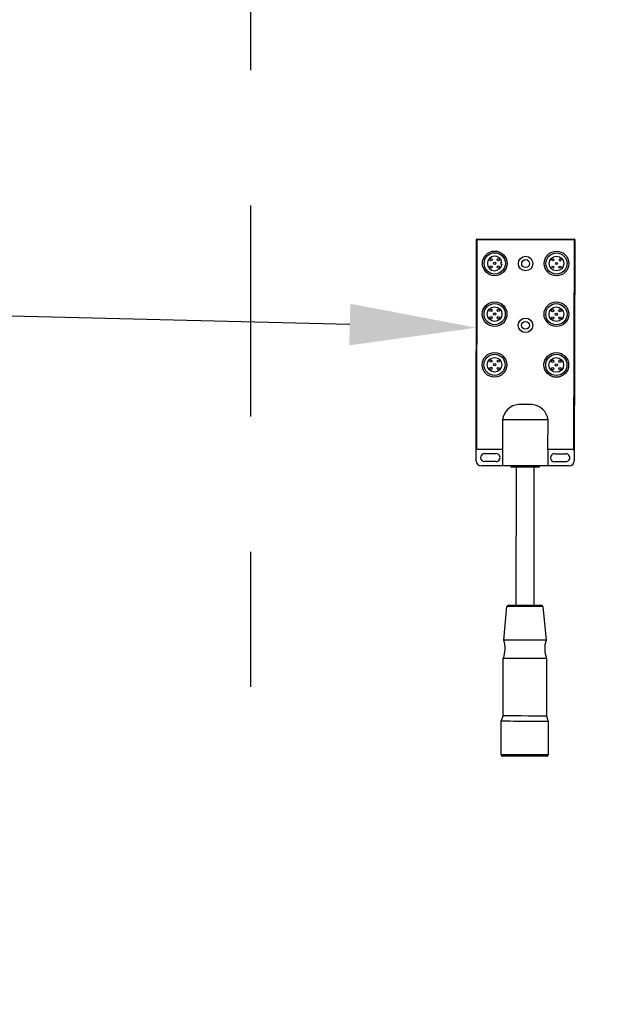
# Model space of a CAD drawing. Header units: inches. Extents: x 144.9 to 238.4, y 214.8 to 247.7.
# Tile 85 of 256: x 151.823 to 152.271, y 243.491 to 244.219. Entities that reach past the tile are written whole.
import ezdxf
from ezdxf import colors
from ezdxf.entities.mleader import LeaderData, LeaderLine
from ezdxf.math import Vec2, Vec3

# ---------------------------------------------------------------- set-up
doc = ezdxf.new("R2010")
doc.units = ezdxf.units.IN
doc.header["$LTSCALE"] = 0.25
doc.header["$MEASUREMENT"] = 0
doc.linetypes.add('PHANTOM2', pattern=[1.25, 0.625, -0.125, 0.125, -0.125, 0.125, -0.125])
for name, color, linetype in [('ANNOTATIONS', 1, 'Continuous'), ('HIDDEN', 6, 'PHANTOM2'), ('MOTOR LH', 7, 'Continuous')]:
    doc.layers.add(name, color=color, linetype=linetype)
doc.styles.add('ARIAL', font='arial.ttf', dxfattribs={"height": 0.09375})
doc.dimstyles.new('STANDARD$0', dxfattribs={"dimtxt": 0.09375, "dimasz": 0.09375, "dimexe": 0.03125, "dimexo": 0.046875, "dimgap": 0.09, "dimtad": 0, "dimtih": 1, "dimtoh": 1, "dimdec": 4, "dimzin": 0, "dimdsep": 46, "dimtxsty": 'ARIAL', "dimcen": 0.09, "dimadec": 0, "dimazin": 0, "dimtfac": 1, "dimtdec": 4, "dimtofl": 0, "dimtmove": 0, "dimatfit": 1, "dimfxl": 1, "dimtolj": 1, "dimtzin": 0, "dimarcsym": 0})

# ---------------------------------------------------------------- blocks, each defined once
blk = doc.blocks.new('*D66')
at = {"layer": 'ANNOTATIONS', "color": 0, "lineweight": -2, "transparency": 16777216}
for p, q in [((151.99435, 244.78508), (151.99435, 246.05373)), ((153.42331, 243.53767), (153.42331, 246.05373)), ((152.0881, 246.02248), (152.50449, 246.02248)), ((153.32956, 246.02248), (152.91317, 246.02248))]:
    blk.add_line(p, q, dxfattribs=at)
at = {"layer": 'ANNOTATIONS', "color": 0, "transparency": 16777216}
for points in [[(152.0881, 246.0381), (152.0881, 246.00685), (151.99435, 246.02248)], [(153.32956, 246.0381), (153.32956, 246.00685), (153.42331, 246.02248)]]:
    blk.add_solid(points, dxfattribs=at)
at = {"layer": 'defpoints', "color": 0, "transparency": 16777216}
for p in [(153.42331, 246.02248), (151.99435, 244.73821), (153.42331, 243.4908)]:
    blk.add_point(p, dxfattribs=at)
at = {"layer": 'ANNOTATIONS', "color": 0, "transparency": 16777216, "insert": (152.70883, 246.02248), "char_height": 0.09375, "attachment_point": 5, "style": 'ARIAL'}
blk.add_mtext('\\A1;24""', dxfattribs=at)

msp = doc.modelspace()

# ---------------------------------------------------------------- linework, layer by layer
at = {"layer": 'HIDDEN'}
msp.add_line((151.99435, 244.73821), (151.99435, 243.70752), dxfattribs=at)
at = {"layer": 'MOTOR LH'}
for p, q in [((152.16129, 243.89305), (152.16159, 244.05666)), ((152.16181, 243.90195), (152.1621, 244.05615)), ((152.1621, 244.05717), (152.23374, 244.05704)), ((152.16261, 244.05666), (152.23323, 244.05653)), ((152.23374, 244.05602), (152.23346, 243.90182)), ((152.23425, 244.05653), (152.23395, 243.89291)), ((152.17964, 244.03981), (152.17963, 244.03845)), ((152.18041, 244.03981), (152.17964, 244.03981)), ((152.17963, 244.03845), (152.18042, 244.03844)), ((152.20281, 243.93463), (152.19258, 243.93464)), ((152.18087, 243.92341), (152.18083, 243.9014)), ((152.21443, 243.90134), (152.21448, 243.92335)), ((152.18083, 243.9014), (152.16232, 243.90144)), ((152.18083, 243.9014), (152.18081, 243.88929)), ((152.21443, 243.90134), (152.21441, 243.88923)), ((152.23294, 243.90131), (152.21443, 243.90134)), ((152.16761, 243.89836), (152.17596, 243.89834)), ((152.21929, 243.89826), (152.22765, 243.89825)), ((152.18081, 243.88929), (152.16499, 243.88932)), ((152.17595, 243.89237), (152.1676, 243.89239)), ((152.1872, 243.88838), (152.18721, 243.88928)), ((152.19094, 243.78603), (152.19113, 243.88837)), ((152.20409, 243.88835), (152.2039, 243.786)), ((152.20802, 243.88924), (152.20801, 243.88834)), ((152.23023, 243.8892), (152.21441, 243.88923)), ((152.22764, 243.89228), (152.21928, 243.89229)), ((152.18173, 243.76032), (152.18411, 243.78511)), ((152.21072, 243.78506), (152.21301, 243.76026)), ((152.18127, 243.70417), (152.18135, 243.74681)), ((152.21335, 243.74675), (152.21327, 243.70411)), ((152.17982, 243.67551), (152.17986, 243.70021)), ((152.17986, 243.70021), (152.18127, 243.70417)), ((152.21327, 243.70411), (152.21466, 243.70015)), ((152.21466, 243.70015), (152.21461, 243.67545))]:
    msp.add_line(p, q, dxfattribs=at)
at = {"layer": 'MOTOR LH', "flags": 128}
for points in [[(152.21448, 243.92335), (152.21422, 243.92335), (152.21346, 243.92335), (152.21222, 243.92335), (152.21054, 243.92335), (152.20847, 243.92336), (152.20607, 243.92336), (152.20342, 243.92337), (152.20059, 243.92337), (152.19767, 243.92338), (152.19476, 243.92338), (152.19193, 243.92339), (152.18927, 243.92339), (152.18687, 243.9234), (152.1848, 243.9234), (152.18312, 243.9234), (152.18189, 243.92341), (152.18113, 243.92341), (152.18087, 243.92341)], [(152.21441, 243.88923), (152.21416, 243.88923), (152.2134, 243.88923), (152.21216, 243.88924), (152.21048, 243.88924), (152.20841, 243.88924), (152.20601, 243.88925), (152.20336, 243.88925), (152.20053, 243.88926), (152.19761, 243.88926), (152.19469, 243.88927), (152.19186, 243.88927), (152.18921, 243.88928), (152.18681, 243.88928), (152.18474, 243.88929), (152.18306, 243.88929), (152.18182, 243.88929), (152.18106, 243.88929), (152.18081, 243.88929)], [(152.19761, 243.88836), (152.19537, 243.88836), (152.19324, 243.88837), (152.19131, 243.88837), (152.18968, 243.88837), (152.18842, 243.88838), (152.18758, 243.88838), (152.18722, 243.88838), (152.1872, 243.88838)], [(152.20801, 243.88834), (152.208, 243.88834), (152.20763, 243.88834), (152.2068, 243.88834), (152.20554, 243.88834), (152.20391, 243.88835), (152.20198, 243.88835), (152.19985, 243.88835), (152.19761, 243.88836)], [(152.19742, 243.78509), (152.1949, 243.78509), (152.19247, 243.78509), (152.19022, 243.7851), (152.18824, 243.7851), (152.18658, 243.78511), (152.18532, 243.78511), (152.18449, 243.78511), (152.18413, 243.78511), (152.18411, 243.78511)], [(152.19742, 243.78601), (152.19502, 243.78602), (152.19272, 243.78602), (152.19059, 243.78603), (152.18873, 243.78603), (152.1872, 243.78603), (152.18607, 243.78603), (152.18537, 243.78604), (152.18513, 243.78604)], [(152.20971, 243.78599), (152.20947, 243.78599), (152.20877, 243.78599), (152.20763, 243.78599), (152.20611, 243.786), (152.20425, 243.786), (152.20212, 243.786), (152.19982, 243.78601), (152.19742, 243.78601)], [(152.21072, 243.78506), (152.21071, 243.78506), (152.21035, 243.78506), (152.20952, 243.78506), (152.20826, 243.78507), (152.2066, 243.78507), (152.20461, 243.78507), (152.20236, 243.78508), (152.19994, 243.78508), (152.19742, 243.78509)], [(152.19737, 243.76029), (152.19466, 243.7603), (152.19202, 243.7603), (152.18955, 243.7603), (152.18732, 243.76031), (152.18539, 243.76031), (152.18383, 243.76032), (152.18268, 243.76032), (152.18197, 243.76032), (152.18173, 243.76032)], [(152.21301, 243.76026), (152.21277, 243.76026), (152.21207, 243.76026), (152.21092, 243.76027), (152.20935, 243.76027), (152.20742, 243.76027), (152.20519, 243.76028), (152.20272, 243.76028), (152.20009, 243.76029), (152.19737, 243.76029)], [(152.19735, 243.74678), (152.19457, 243.74679), (152.19187, 243.74679), (152.18935, 243.7468), (152.18706, 243.7468), (152.18509, 243.74681), (152.18349, 243.74681), (152.18231, 243.74681), (152.18159, 243.74681), (152.18135, 243.74681)], [(152.21335, 243.74675), (152.2131, 243.74675), (152.21238, 243.74676), (152.2112, 243.74676), (152.2096, 243.74676), (152.20763, 243.74677), (152.20535, 243.74677), (152.20282, 243.74677), (152.20012, 243.74678), (152.19735, 243.74678)], [(152.19726, 243.70018), (152.1944, 243.70018), (152.19161, 243.70019), (152.18898, 243.70019), (152.18657, 243.7002), (152.18446, 243.7002), (152.18269, 243.70021), (152.18133, 243.70021), (152.18039, 243.70021), (152.17992, 243.70021), (152.17986, 243.70021)], [(152.20005, 243.70413), (152.19449, 243.70415), (152.1918, 243.70415), (152.18927, 243.70416), (152.18698, 243.70416), (152.18501, 243.70416), (152.18341, 243.70417), (152.18223, 243.70417), (152.18151, 243.70417), (152.18127, 243.70417)], [(152.21466, 243.70015), (152.2146, 243.70015), (152.21413, 243.70015), (152.21319, 243.70015), (152.21183, 243.70015), (152.21006, 243.70016), (152.20795, 243.70016), (152.20554, 243.70016), (152.20291, 243.70017), (152.20012, 243.70017), (152.19726, 243.70018)], [(152.21327, 243.70411), (152.21302, 243.70411), (152.2123, 243.70411), (152.21112, 243.70411), (152.20952, 243.70412), (152.20755, 243.70412), (152.20527, 243.70413), (152.20274, 243.70413), (152.20005, 243.70413)], [(152.19721, 243.67548), (152.19435, 243.67549), (152.19157, 243.67549), (152.18893, 243.6755), (152.18653, 243.6755), (152.18441, 243.6755), (152.18265, 243.67551), (152.18128, 243.67551), (152.18035, 243.67551), (152.17988, 243.67551), (152.17982, 243.67551)], [(152.21461, 243.67545), (152.21455, 243.67545), (152.21408, 243.67545), (152.21315, 243.67545), (152.21178, 243.67545), (152.21002, 243.67546), (152.2079, 243.67546), (152.2055, 243.67546), (152.20286, 243.67547), (152.20008, 243.67547), (152.19721, 243.67548)], [(152.19998, 243.67445), (152.19445, 243.67446), (152.19176, 243.67447), (152.18923, 243.67447), (152.18693, 243.67448), (152.18492, 243.67448), (152.18327, 243.67448), (152.18202, 243.67448), (152.1812, 243.67449), (152.18085, 243.67449), (152.18084, 243.67449)], [(152.21359, 243.67443), (152.21357, 243.67443), (152.21322, 243.67443), (152.21241, 243.67443), (152.21116, 243.67443), (152.20951, 243.67443), (152.2075, 243.67444), (152.2052, 243.67444), (152.20267, 243.67445), (152.19998, 243.67445)]]:
    msp.add_lwpolyline(points, dxfattribs=at)
at = {"layer": 'MOTOR LH'}
for centre, radius in [((152.17503, 244.03907), 0.00913), ((152.17503, 244.03907), 0.00785), ((152.22075, 244.03898), 0.00913), ((152.22075, 244.03898), 0.00785), ((152.17232, 244.04179), 0.000853), ((152.17503, 244.03907), 0.000853), ((152.17775, 244.04178), 0.000853), ((152.19789, 244.03894), 0.00536), ((152.19789, 244.03894), 0.00292), ((152.22075, 244.03898), 0.00542), ((152.21804, 244.0417), 0.000853), ((152.22075, 244.03898), 0.000853), ((152.22346, 244.04169), 0.000853), ((152.17231, 244.03636), 0.000853), ((152.17774, 244.03635), 0.000853), ((152.21803, 244.03628), 0.000853), ((152.22345, 244.03627), 0.000853), ((152.17496, 244.00154), 0.00913), ((152.22068, 244.00146), 0.00913), ((152.17496, 244.00154), 0.00785), ((152.17496, 244.00154), 0.00542), ((152.17225, 244.00426), 0.000853), ((152.17768, 244.00425), 0.000853), ((152.22068, 244.00146), 0.00785), ((152.22068, 244.00146), 0.00542), ((152.21797, 244.00418), 0.000853), ((152.22339, 244.00417), 0.000853), ((152.17224, 243.99884), 0.000853), ((152.17496, 244.00154), 0.000853), ((152.17767, 243.99883), 0.000853), ((152.1978, 243.99323), 0.00536), ((152.1978, 243.99323), 0.00292), ((152.21796, 243.99875), 0.000853), ((152.22068, 244.00146), 0.000853), ((152.22338, 243.99874), 0.000853), ((152.17489, 243.96402), 0.00913), ((152.17489, 243.96402), 0.00785), ((152.17489, 243.96402), 0.00542), ((152.17219, 243.96673), 0.000853), ((152.17761, 243.96672), 0.000853), ((152.22061, 243.96393), 0.00913), ((152.22061, 243.96393), 0.00785), ((152.22061, 243.96393), 0.00542), ((152.2179, 243.96665), 0.000853), ((152.22332, 243.96664), 0.000853), ((152.17217, 243.96131), 0.000853), ((152.17489, 243.96402), 0.000853), ((152.1776, 243.9613), 0.000853), ((152.21789, 243.96122), 0.000853), ((152.22061, 243.96393), 0.000853), ((152.22331, 243.96121), 0.000853)]:
    msp.add_circle(centre, radius, dxfattribs=at)
for centre, radius, start, end in [((152.1621, 244.05666), 0.000512, 89.89381, 179.89381), ((152.16261, 244.05615), 0.000512, 89.89381, 179.89381), ((152.23323, 244.05602), 0.000512, 359.89381, 89.89381), ((152.23374, 244.05653), 0.000512, 359.89381, 89.89381), ((152.17503, 244.03907), 0.00542, 7.82741, 353.37398), ((152.19359, 243.92188), 0.01281, 94.52862, 173.12929), ((152.20177, 243.92188), 0.01279, 6.6018, 85.31553), ((152.16233, 243.90195), 0.000512, 179.89381, 269.89381), ((152.23294, 243.90182), 0.000512, 269.89381, 359.89381), ((152.1676, 243.89537), 0.00299, 89.89381, 269.89381), ((152.17596, 243.89536), 0.00299, 269.89381, 89.89381), ((152.21929, 243.89528), 0.00299, 89.89381, 269.89381), ((152.22764, 243.89526), 0.00299, 269.89381, 89.89381), ((152.165, 243.89304), 0.00372, 179.89381, 269.89381), ((152.23023, 243.89292), 0.00372, 269.89381, 359.89381), ((152.18513, 243.78501), 0.00102, 89.89381, 174.51711), ((152.2097, 243.78497), 0.00102, 5.27052, 89.89381), ((152.16232, 243.75412), 0.02038, 339.0102, 17.7184), ((152.2324, 243.75399), 0.02038, 162.06923, 200.77742), ((152.18084, 243.67551), 0.00102, 179.89381, 269.89381), ((152.21359, 243.67545), 0.00102, 269.89381, 359.89381)]:
    msp.add_arc(centre, radius, start, end, dxfattribs=at)

# ---------------------------------------------------------------- dimensions: what is measured, and where the dimension line sits
at = {"layer": 'ANNOTATIONS'}
dim = msp.add_linear_dim(base=(153.42331, 246.02248), p1=(151.99435, 244.73821), p2=(153.42331, 243.4908), text='24""', dimstyle='STANDARD$0', dxfattribs=at)
dim.commit()
dim.dimension.update_dxf_attribs({"geometry": '*D66', "text_midpoint": (152.70883, 246.02248), "dimtype": 160})

# ---------------------------------------------------------------- leaders
ml = msp.add_multileader_mtext('Standard', dxfattribs=at)
ml.set_content('JUNCTION\\PBOX', color=256, style='ARIAL')
ml.set_leader_properties()
ml.build(insert=Vec2(0, 0))
ml.multileader.update_dxf_attribs({"dogleg_length": 0.36, "arrow_head_size": 0.09375})
ctx = ml.context
ctx.base_point, ctx.char_height, ctx.arrow_head_size, ctx.landing_gap_size, ctx.plane_origin = Vec3(150.77075, 244.00311), 0.09375, 0.09375, 0.09, Vec3(152.50059, 243.84057)
ctx.text_align_type = 2
notes = []
notes.append((ctx, [(0, (1, 1, 0), (151.69652, 244.00311), (-1, 0), 0.09796, [(0, [(152.16147, 243.99147)], 0, [])])]))
ctx.mtext.insert, ctx.mtext.alignment, ctx.mtext.flow_direction = Vec3(151.50856, 244.05079), 3, 5
for ctx, leaders in notes:
    for number, flags, end, landing, length, lines in leaders:
        leader = LeaderData()
        leader.index, (leader.has_last_leader_line, leader.has_dogleg_vector, leader.attachment_direction) = number, flags
        leader.last_leader_point, leader.dogleg_vector, leader.dogleg_length = Vec3(end), Vec3(landing), length
        for number, points, colour, breaks in lines:
            line = LeaderLine()
            line.index, line.vertices, line.color, line.breaks = number, Vec3.list(points), colors.encode_raw_color(colour), breaks
            leader.lines.append(line)
        ctx.leaders.append(leader)

doc.saveas('drawing.dxf')
